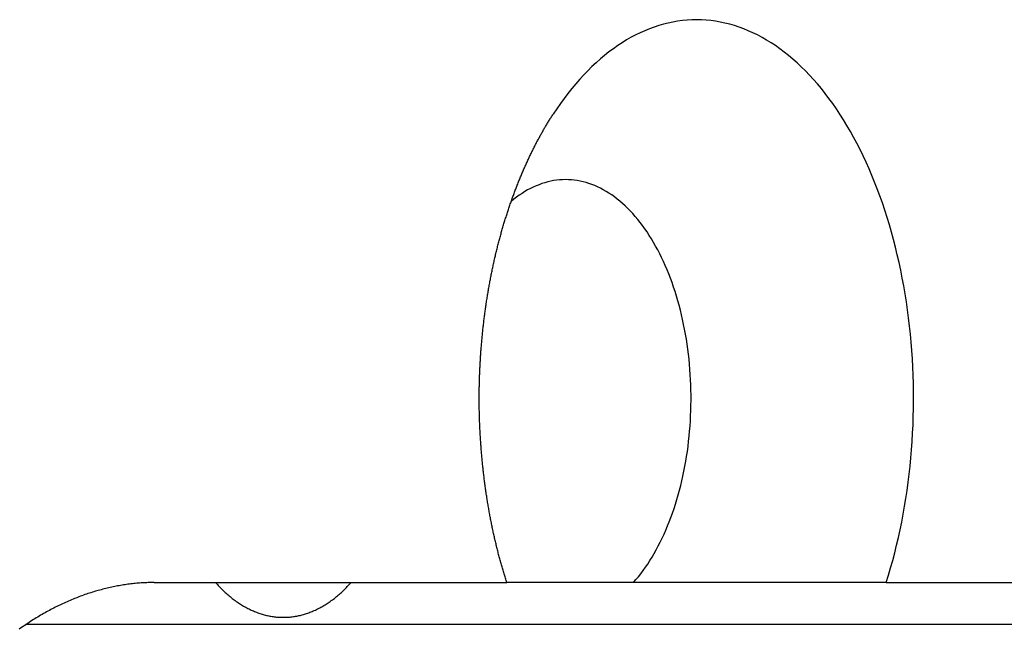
# Model space of a CAD drawing. Extents: x 668 to 3164, y 1007 to 2724.
# Tile 7 of 152: x 888 to 900, y 1758 to 1765. Entities that reach past the tile are written whole.
import ezdxf

# ---------------------------------------------------------------- set-up
doc = ezdxf.new("R2010")
doc.units = 0
doc.layers.add('KF_GRAVIS_12_RIGHT', color=7, linetype='CONTINUOUS')

# ---------------------------------------------------------------- blocks, each defined once
blk = doc.blocks.new('*U16')
at = {"layer": 'KF_GRAVIS_12_RIGHT'}
for p, q in [((60.7849, -494.5), (64.9802, -494.5)), ((66.4874, -494.5), (64.9802, -494.5)), ((69.4929, -494.5), (78.2996, -494.5)), ((73.3857, -495), (59.2608, -495))]:
    blk.add_line(p, q, dxfattribs=at)
for points in [[(69.4929, -494.5, 0), (69.5198, -494.413, 0), (69.5456, -494.326, 0), (69.5703, -494.237, 0), (69.5938, -494.148, 0), (69.6163, -494.058, 0), (69.6376, -493.967, 0), (69.6578, -493.875, 0), (69.6768, -493.782, 0), (69.6946, -493.689, 0), (69.7113, -493.594, 0), (69.7268, -493.5, 0), (69.741, -493.405, 0), (69.7541, -493.309, 0), (69.766, -493.213, 0), (69.7767, -493.116, 0), (69.7862, -493.019, 0), (69.7944, -492.922, 0), (69.8014, -492.824, 0), (69.8072, -492.726, 0), (69.8118, -492.628, 0), (69.8151, -492.53, 0), (69.8172, -492.431, 0), (69.8181, -492.333, 0), (69.8177, -492.234, 0), (69.8161, -492.136, 0), (69.8132, -492.038, 0), (69.8092, -491.94, 0), (69.8039, -491.842, 0), (69.7973, -491.744, 0), (69.7896, -491.646, 0), (69.7806, -491.549, 0), (69.7704, -491.452, 0), (69.759, -491.356, 0), (69.7464, -491.26, 0), (69.7326, -491.165, 0), (69.7176, -491.07, 0), (69.7014, -490.975, 0), (69.684, -490.882, 0), (69.6655, -490.789, 0), (69.6457, -490.697, 0), (69.6249, -490.605, 0), (69.6029, -490.515, 0), (69.5798, -490.425, 0), (69.5555, -490.336, 0), (69.5301, -490.248, 0), (69.5037, -490.161, 0), (69.4761, -490.075, 0), (69.4475, -489.99, 0), (69.4179, -489.906, 0), (69.3871, -489.824, 0), (69.3554, -489.743, 0), (69.3226, -489.662, 0), (69.2889, -489.583, 0), (69.2541, -489.506, 0), (69.2184, -489.43, 0), (69.1818, -489.355, 0), (69.1442, -489.281, 0), (69.1057, -489.209, 0), (69.0663, -489.139, 0), (69.0261, -489.07, 0), (68.985, -489.002, 0), (68.943, -488.936, 0), (68.9002, -488.872, 0), (68.8567, -488.81, 0), (68.8123, -488.749, 0), (68.7672, -488.69, 0), (68.7214, -488.632, 0), (68.6749, -488.576, 0), (68.6276, -488.522, 0), (68.5798, -488.47, 0), (68.5312, -488.42, 0), (68.4821, -488.372, 0), (68.4323, -488.325, 0), (68.382, -488.28, 0), (68.3311, -488.238, 0), (68.2798, -488.197, 0), (68.2279, -488.158, 0), (68.1755, -488.121, 0), (68.1227, -488.087, 0), (68.0695, -488.054, 0), (68.0158, -488.023, 0), (67.9618, -487.994, 0), (67.9075, -487.968, 0), (67.8528, -487.943, 0), (67.7978, -487.921, 0), (67.7426, -487.901, 0), (67.6871, -487.882, 0), (67.6314, -487.866, 0), (67.5755, -487.852, 0), (67.5195, -487.84, 0), (67.4633, -487.831, 0), (67.407, -487.823, 0), (67.3507, -487.818, 0), (67.2942, -487.814, 0), (67.2378, -487.813, 0), (67.1813, -487.814, 0), (67.1249, -487.818, 0), (67.0685, -487.823, 0), (67.0122, -487.83, 0), (66.9561, -487.84, 0), (66.9, -487.852, 0), (66.8441, -487.866, 0), (66.7884, -487.882, 0), (66.7329, -487.9, 0), (66.6777, -487.92, 0), (66.6227, -487.943, 0), (66.568, -487.967, 0), (66.5137, -487.994, 0), (66.4597, -488.022, 0), (66.406, -488.053, 0), (66.3528, -488.086, 0), (66.2999, -488.12, 0), (66.2476, -488.157, 0), (66.1957, -488.196, 0), (66.1443, -488.237, 0), (66.0934, -488.279, 0), (66.0431, -488.324, 0), (65.9933, -488.37, 0), (65.9441, -488.419, 0), (65.8956, -488.469, 0), (65.8477, -488.521, 0), (65.8004, -488.575, 0), (65.7539, -488.63, 0), (65.708, -488.688, 0), (65.6629, -488.747, 0), (65.6185, -488.808, 0), (65.575, -488.87, 0), (65.5322, -488.935, 0)], [(64.9802, -494.5, 0), (64.976, -494.487, 0), (64.9719, -494.474, 0), (64.9677, -494.461, 0), (64.9636, -494.448, 0), (64.9596, -494.434, 0), (64.9555, -494.421, 0), (64.9515, -494.408, 0), (64.9475, -494.395, 0), (64.9435, -494.381, 0), (64.9395, -494.368, 0), (64.9356, -494.355, 0), (64.9317, -494.341, 0), (64.9278, -494.328, 0), (64.924, -494.315, 0), (64.9201, -494.301, 0), (64.9163, -494.288, 0), (64.9125, -494.274, 0), (64.9088, -494.261, 0), (64.905, -494.247, 0), (64.9013, -494.234, 0), (64.8977, -494.22, 0), (64.894, -494.207, 0), (64.8904, -494.193, 0), (64.8868, -494.179, 0), (64.8832, -494.166, 0), (64.8797, -494.152, 0), (64.8761, -494.138, 0), (64.8726, -494.125, 0), (64.8692, -494.111, 0), (64.8657, -494.097, 0), (64.8623, -494.083, 0), (64.8589, -494.069, 0), (64.8555, -494.056, 0), (64.8522, -494.042, 0), (64.8489, -494.028, 0), (64.8456, -494.014, 0), (64.8423, -494, 0), (64.8391, -493.986, 0), (64.8359, -493.972, 0), (64.8327, -493.958, 0), (64.8296, -493.944, 0), (64.8265, -493.93, 0), (64.8234, -493.916, 0), (64.8203, -493.902, 0), (64.8173, -493.888, 0), (64.8143, -493.874, 0), (64.8113, -493.86, 0), (64.8083, -493.846, 0), (64.8054, -493.832, 0), (64.8025, -493.818, 0), (64.7996, -493.804, 0), (64.7968, -493.79, 0), (64.794, -493.775, 0), (64.7912, -493.761, 0), (64.7884, -493.747, 0), (64.7857, -493.733, 0), (64.783, -493.719, 0), (64.7803, -493.704, 0), (64.7777, -493.69, 0), (64.7751, -493.676, 0), (64.7725, -493.662, 0), (64.7699, -493.647, 0), (64.7674, -493.633, 0), (64.7649, -493.619, 0), (64.7624, -493.604, 0), (64.76, -493.59, 0), (64.7575, -493.576, 0), (64.7551, -493.561, 0), (64.7528, -493.547, 0), (64.7504, -493.533, 0), (64.7481, -493.518, 0), (64.7458, -493.504, 0), (64.7436, -493.49, 0), (64.7414, -493.475, 0), (64.7392, -493.461, 0), (64.737, -493.446, 0), (64.7348, -493.432, 0), (64.7327, -493.417, 0), (64.7306, -493.403, 0), (64.7286, -493.389, 0), (64.7265, -493.374, 0), (64.7245, -493.36, 0), (64.7226, -493.345, 0), (64.7206, -493.331, 0), (64.7187, -493.316, 0), (64.7168, -493.302, 0), (64.7149, -493.287, 0), (64.7131, -493.273, 0), (64.7113, -493.258, 0), (64.7095, -493.244, 0), (64.7077, -493.229, 0), (64.706, -493.215, 0), (64.7043, -493.2, 0), (64.7026, -493.186, 0), (64.701, -493.171, 0), (64.6993, -493.157, 0), (64.6978, -493.142, 0), (64.6962, -493.128, 0), (64.6946, -493.113, 0), (64.6931, -493.099, 0), (64.6917, -493.084, 0), (64.6902, -493.07, 0), (64.6888, -493.055, 0), (64.6874, -493.041, 0), (64.686, -493.026, 0), (64.6847, -493.012, 0), (64.6833, -492.997, 0), (64.6821, -492.983, 0), (64.6808, -492.968, 0), (64.6796, -492.954, 0), (64.6784, -492.939, 0), (64.6772, -492.925, 0), (64.676, -492.91, 0), (64.6749, -492.896, 0), (64.6738, -492.881, 0), (64.6727, -492.867, 0), (64.6717, -492.852, 0), (64.6707, -492.838, 0), (64.6697, -492.823, 0), (64.6687, -492.809, 0), (64.6678, -492.794, 0), (64.6669, -492.78, 0), (64.666, -492.765, 0), (64.6652, -492.751, 0), (64.6643, -492.736, 0), (64.6635, -492.722, 0), (64.6628, -492.708, 0), (64.662, -492.693, 0), (64.6613, -492.679, 0), (64.6606, -492.664, 0), (64.66, -492.65, 0), (64.6594, -492.636, 0), (64.6588, -492.621, 0), (64.6582, -492.607, 0), (64.6576, -492.592, 0), (64.6571, -492.578, 0), (64.6566, -492.564, 0), (64.6561, -492.549, 0), (64.6557, -492.535, 0), (64.6553, -492.521, 0), (64.6549, -492.507, 0), (64.6545, -492.492, 0), (64.6542, -492.478, 0), (64.6539, -492.464, 0), (64.6536, -492.45, 0), (64.6534, -492.435, 0), (64.6532, -492.421, 0), (64.653, -492.407, 0), (64.6528, -492.393, 0), (64.6527, -492.379, 0), (64.6526, -492.364, 0), (64.6525, -492.35, 0), (64.6524, -492.336, 0), (64.6524, -492.322, 0), (64.6524, -492.308, 0), (64.6524, -492.294, 0), (64.6525, -492.28, 0), (64.6525, -492.266, 0), (64.6526, -492.251, 0), (64.6528, -492.237, 0), (64.6529, -492.223, 0), (64.6531, -492.209, 0), (64.6533, -492.195, 0), (64.6536, -492.18, 0), (64.6539, -492.166, 0), (64.6541, -492.152, 0), (64.6545, -492.138, 0), (64.6548, -492.123, 0), (64.6552, -492.109, 0), (64.6556, -492.095, 0), (64.656, -492.081, 0), (64.6565, -492.066, 0), (64.657, -492.052, 0), (64.6575, -492.038, 0), (64.658, -492.023, 0), (64.6586, -492.009, 0), (64.6592, -491.995, 0), (64.6598, -491.98, 0), (64.6605, -491.966, 0), (64.6612, -491.951, 0), (64.6619, -491.937, 0), (64.6626, -491.923, 0), (64.6634, -491.908, 0), (64.6642, -491.894, 0), (64.665, -491.879, 0), (64.6658, -491.865, 0), (64.6667, -491.85, 0), (64.6676, -491.836, 0), (64.6685, -491.822, 0), (64.6695, -491.807, 0), (64.6704, -491.793, 0), (64.6714, -491.778, 0), (64.6725, -491.764, 0), (64.6735, -491.749, 0), (64.6746, -491.735, 0), (64.6758, -491.72, 0), (64.6769, -491.706, 0), (64.6781, -491.691, 0), (64.6793, -491.677, 0), (64.6805, -491.662, 0), (64.6817, -491.648, 0), (64.683, -491.633, 0), (64.6843, -491.619, 0), (64.6857, -491.604, 0), (64.687, -491.59, 0), (64.6884, -491.575, 0), (64.6899, -491.561, 0), (64.6913, -491.546, 0), (64.6928, -491.532, 0), (64.6943, -491.517, 0), (64.6958, -491.503, 0), (64.6974, -491.488, 0), (64.6989, -491.474, 0), (64.7006, -491.459, 0), (64.7022, -491.445, 0), (64.7039, -491.43, 0), (64.7056, -491.416, 0), (64.7073, -491.401, 0), (64.709, -491.387, 0), (64.7108, -491.372, 0), (64.7126, -491.358, 0), (64.7145, -491.343, 0), (64.7163, -491.329, 0), (64.7182, -491.314, 0), (64.7201, -491.3, 0), (64.7221, -491.285, 0), (64.724, -491.271, 0), (64.726, -491.256, 0), (64.7281, -491.242, 0), (64.7301, -491.227, 0), (64.7322, -491.213, 0), (64.7343, -491.199, 0), (64.7364, -491.184, 0), (64.7386, -491.17, 0), (64.7408, -491.155, 0), (64.743, -491.141, 0), (64.7453, -491.127, 0), (64.7475, -491.112, 0), (64.7498, -491.098, 0), (64.7522, -491.083, 0), (64.7545, -491.069, 0), (64.7569, -491.055, 0), (64.7593, -491.04, 0), (64.7618, -491.026, 0), (64.7642, -491.012, 0), (64.7667, -490.998, 0), (64.7693, -490.983, 0), (64.7718, -490.969, 0), (64.7744, -490.955, 0), (64.777, -490.94, 0), (64.7796, -490.926, 0), (64.7823, -490.912, 0), (64.785, -490.898, 0), (64.7877, -490.884, 0), (64.7905, -490.869, 0), (64.7932, -490.855, 0), (64.796, -490.841, 0), (64.7989, -490.827, 0), (64.8017, -490.813, 0), (64.8046, -490.799, 0), (64.8075, -490.785, 0), (64.8105, -490.77, 0), (64.8134, -490.756, 0), (64.8164, -490.742, 0), (64.8195, -490.728, 0), (64.8225, -490.714, 0), (64.8256, -490.7, 0), (64.8287, -490.686, 0), (64.8318, -490.672, 0), (64.835, -490.658, 0), (64.8382, -490.644, 0), (64.8414, -490.631, 0), (64.8447, -490.617, 0), (64.8479, -490.603, 0), (64.8512, -490.589, 0), (64.8546, -490.575, 0), (64.8579, -490.561, 0), (64.8613, -490.547, 0), (64.8647, -490.534, 0), (64.8682, -490.52, 0), (64.8716, -490.506, 0), (64.8751, -490.492, 0), (64.8787, -490.479, 0), (64.8822, -490.465, 0), (64.8858, -490.451, 0), (64.8894, -490.438, 0), (64.893, -490.424, 0), (64.8967, -490.411, 0), (64.9004, -490.397, 0), (64.9041, -490.384, 0), (64.9078, -490.37, 0), (64.9116, -490.357, 0), (64.9153, -490.343, 0), (64.9192, -490.33, 0), (64.923, -490.316, 0), (64.9269, -490.303, 0), (64.9307, -490.289, 0), (64.9347, -490.276, 0), (64.9386, -490.263, 0), (64.9426, -490.25, 0), (64.9465, -490.236, 0), (64.9506, -490.223, 0), (64.9546, -490.21, 0), (64.9587, -490.197, 0), (64.9627, -490.183, 0), (64.9668, -490.17, 0), (64.971, -490.157, 0), (64.9751, -490.144, 0), (64.9793, -490.131, 0), (64.9835, -490.118, 0), (64.9877, -490.105, 0), (64.992, -490.092, 0), (64.9963, -490.079, 0), (65.0006, -490.066, 0), (65.0049, -490.053, 0), (65.0092, -490.04, 0), (65.0136, -490.027, 0), (65.018, -490.015, 0), (65.0224, -490.002, 0), (65.0268, -489.989, 0), (65.0313, -489.976, 0), (65.0357, -489.964, 0), (65.0402, -489.951, 0), (65.0448, -489.938, 0), (65.0493, -489.926, 0), (65.0539, -489.913, 0), (65.0584, -489.901, 0), (65.063, -489.888, 0), (65.0677, -489.876, 0), (65.0723, -489.863, 0), (65.077, -489.851, 0), (65.0817, -489.838, 0), (65.0864, -489.826, 0), (65.0911, -489.814, 0), (65.0959, -489.801, 0), (65.1006, -489.789, 0), (65.1054, -489.777, 0), (65.1102, -489.765, 0), (65.1151, -489.752, 0), (65.1199, -489.74, 0), (65.1248, -489.728, 0), (65.1297, -489.716, 0), (65.1346, -489.704, 0), (65.1395, -489.692, 0), (65.1444, -489.68, 0), (65.1494, -489.668, 0), (65.1544, -489.656, 0), (65.1594, -489.644, 0), (65.1644, -489.633, 0), (65.1694, -489.621, 0), (65.1745, -489.609, 0), (65.1796, -489.597, 0), (65.1847, -489.586, 0), (65.1898, -489.574, 0), (65.1949, -489.562, 0), (65.2001, -489.551, 0), (65.2052, -489.539, 0), (65.2104, -489.528, 0), (65.2156, -489.516, 0), (65.2208, -489.505, 0), (65.226, -489.493, 0), (65.2313, -489.482, 0), (65.2366, -489.471, 0), (65.2418, -489.459, 0), (65.2471, -489.448, 0), (65.2524, -489.437, 0), (65.2578, -489.426, 0), (65.2631, -489.415, 0), (65.2685, -489.404, 0), (65.2739, -489.392, 0), (65.2793, -489.381, 0), (65.2847, -489.37, 0), (65.2901, -489.36, 0), (65.2955, -489.349, 0), (65.301, -489.338, 0), (65.3065, -489.327, 0), (65.3119, -489.316, 0), (65.3174, -489.305, 0), (65.323, -489.295, 0), (65.3285, -489.284, 0), (65.334, -489.273, 0), (65.3396, -489.263, 0), (65.3452, -489.252, 0), (65.3507, -489.242, 0), (65.3563, -489.231, 0), (65.362, -489.221, 0), (65.3676, -489.211, 0), (65.3732, -489.2, 0), (65.3789, -489.19, 0), (65.3846, -489.18, 0), (65.3902, -489.17, 0), (65.3959, -489.159, 0), (65.4016, -489.149, 0), (65.4073, -489.139, 0), (65.4131, -489.129, 0), (65.4188, -489.119, 0), (65.4246, -489.109, 0), (65.4304, -489.099, 0), (65.4362, -489.09, 0), (65.442, -489.08, 0), (65.4478, -489.07, 0), (65.4537, -489.06, 0), (65.4596, -489.05, 0), (65.4655, -489.041, 0), (65.4715, -489.031, 0), (65.4774, -489.021, 0), (65.4834, -489.011, 0), (65.4894, -489.002, 0), (65.4955, -488.992, 0), (65.5015, -488.982, 0), (65.5076, -488.973, 0), (65.5137, -488.963, 0), (65.5198, -488.954, 0), (65.526, -488.944, 0), (65.5322, -488.935, 0)], [(66.4874, -494.5, 0), (66.5168, -494.466, 0), (66.5457, -494.431, 0), (66.5741, -494.395, 0), (66.602, -494.358, 0), (66.6294, -494.319, 0), (66.6563, -494.28, 0), (66.6826, -494.239, 0), (66.7084, -494.197, 0), (66.7336, -494.154, 0), (66.7582, -494.111, 0), (66.7822, -494.066, 0), (66.8057, -494.02, 0), (66.8284, -493.973, 0), (66.8506, -493.926, 0), (66.8721, -493.877, 0), (66.8929, -493.828, 0), (66.913, -493.777, 0), (66.9325, -493.726, 0), (66.9513, -493.674, 0), (66.9693, -493.622, 0), (66.9867, -493.568, 0), (67.0033, -493.514, 0), (67.0192, -493.46, 0), (67.0343, -493.404, 0), (67.0487, -493.348, 0), (67.0623, -493.292, 0), (67.0752, -493.235, 0), (67.0872, -493.177, 0), (67.0985, -493.119, 0), (67.109, -493.06, 0), (67.1188, -493.001, 0), (67.1277, -492.942, 0), (67.1358, -492.882, 0), (67.1431, -492.822, 0), (67.1495, -492.762, 0), (67.1552, -492.701, 0), (67.16, -492.641, 0), (67.1641, -492.58, 0), (67.1672, -492.519, 0), (67.1696, -492.457, 0), (67.1711, -492.396, 0), (67.1719, -492.335, 0), (67.1717, -492.274, 0), (67.1708, -492.212, 0), (67.169, -492.151, 0), (67.1664, -492.09, 0), (67.1629, -492.029, 0), (67.1587, -491.968, 0), (67.1536, -491.907, 0), (67.1477, -491.847, 0), (67.141, -491.786, 0), (67.1334, -491.727, 0), (67.1251, -491.667, 0), (67.1159, -491.608, 0), (67.106, -491.549, 0), (67.0952, -491.49, 0), (67.0837, -491.433, 0), (67.0714, -491.375, 0), (67.0583, -491.318, 0), (67.0445, -491.262, 0), (67.0299, -491.206, 0), (67.0145, -491.151, 0), (66.9984, -491.096, 0), (66.9816, -491.042, 0), (66.964, -490.989, 0), (66.9457, -490.937, 0), (66.9267, -490.885, 0), (66.9071, -490.834, 0), (66.8867, -490.784, 0), (66.8657, -490.735, 0), (66.844, -490.687, 0), (66.8217, -490.639, 0), (66.7987, -490.593, 0), (66.7751, -490.547, 0), (66.7509, -490.503, 0), (66.7261, -490.459, 0), (66.7007, -490.417, 0), (66.6748, -490.375, 0), (66.6483, -490.335, 0), (66.6213, -490.296, 0), (66.5937, -490.258, 0), (66.5656, -490.221, 0), (66.5371, -490.185, 0), (66.508, -490.15, 0), (66.4785, -490.117, 0), (66.4486, -490.085, 0), (66.4182, -490.054, 0), (66.3874, -490.024, 0), (66.3563, -489.996, 0), (66.3247, -489.968, 0), (66.2928, -489.943, 0), (66.2606, -489.918, 0), (66.228, -489.895, 0), (66.1951, -489.873, 0), (66.1619, -489.853, 0), (66.1285, -489.833, 0), (66.0948, -489.816, 0), (66.0609, -489.799, 0), (66.0268, -489.784, 0), (65.9925, -489.771, 0), (65.958, -489.759, 0), (65.9233, -489.748, 0), (65.8886, -489.739, 0), (65.8537, -489.731, 0), (65.8187, -489.725, 0), (65.7836, -489.72, 0), (65.7485, -489.716, 0), (65.7133, -489.714, 0), (65.6781, -489.713, 0), (65.643, -489.714, 0), (65.6078, -489.716, 0), (65.5727, -489.72, 0), (65.5376, -489.725, 0), (65.5026, -489.732, 0), (65.4678, -489.74, 0), (65.433, -489.749, 0), (65.3984, -489.76, 0), (65.3639, -489.773, 0), (65.3296, -489.786, 0), (65.2955, -489.802, 0), (65.2617, -489.818, 0), (65.228, -489.836, 0), (65.1946, -489.855, 0), (65.1615, -489.876, 0), (65.1287, -489.898, 0), (65.0961, -489.921, 0), (65.0639, -489.946, 0), (65.0321, -489.972, 0)], [(60.7849, -494.5, 0), (60.7679, -494.5, 0), (60.7509, -494.5, 0), (60.7338, -494.501, 0), (60.7167, -494.501, 0), (60.6996, -494.502, 0), (60.6825, -494.502, 0), (60.6653, -494.503, 0), (60.6481, -494.504, 0), (60.6309, -494.505, 0), (60.6136, -494.507, 0), (60.5963, -494.508, 0), (60.579, -494.509, 0), (60.5617, -494.511, 0), (60.5443, -494.513, 0), (60.5269, -494.515, 0), (60.5095, -494.517, 0), (60.4921, -494.519, 0), (60.4746, -494.521, 0), (60.4572, -494.524, 0), (60.4397, -494.526, 0), (60.4221, -494.529, 0), (60.4046, -494.532, 0), (60.3871, -494.534, 0), (60.3695, -494.538, 0), (60.3519, -494.541, 0), (60.3343, -494.544, 0), (60.3167, -494.548, 0), (60.2991, -494.551, 0), (60.2814, -494.555, 0), (60.2638, -494.559, 0), (60.2461, -494.563, 0), (60.2285, -494.567, 0), (60.2108, -494.571, 0), (60.1931, -494.575, 0), (60.1754, -494.58, 0), (60.1577, -494.585, 0), (60.14, -494.589, 0), (60.1223, -494.594, 0), (60.1046, -494.599, 0), (60.0868, -494.604, 0), (60.0691, -494.61, 0), (60.0514, -494.615, 0), (60.0337, -494.621, 0), (60.016, -494.627, 0), (59.9982, -494.632, 0), (59.9805, -494.638, 0), (59.9628, -494.644, 0), (59.9451, -494.651, 0), (59.9273, -494.657, 0), (59.9096, -494.663, 0), (59.8919, -494.67, 0), (59.8742, -494.677, 0), (59.8565, -494.684, 0), (59.8389, -494.691, 0), (59.8212, -494.698, 0), (59.8035, -494.705, 0), (59.7859, -494.713, 0), (59.7682, -494.72, 0), (59.7506, -494.728, 0), (59.733, -494.736, 0), (59.7154, -494.744, 0), (59.6978, -494.752, 0), (59.6802, -494.76, 0), (59.6627, -494.768, 0), (59.6451, -494.777, 0), (59.6276, -494.785, 0), (59.6101, -494.794, 0), (59.5926, -494.803, 0), (59.5752, -494.812, 0), (59.5577, -494.821, 0), (59.5403, -494.831, 0), (59.5229, -494.84, 0), (59.5055, -494.849, 0), (59.4882, -494.859, 0), (59.4709, -494.869, 0), (59.4536, -494.879, 0), (59.4363, -494.889, 0), (59.419, -494.899, 0), (59.4018, -494.91, 0), (59.3846, -494.92, 0), (59.3675, -494.931, 0), (59.3504, -494.941, 0), (59.3333, -494.952, 0), (59.3162, -494.963, 0), (59.2992, -494.974, 0), (59.2822, -494.986, 0), (59.2652, -494.997, 0), (59.2483, -495.009, 0), (59.2314, -495.02, 0), (59.2146, -495.032, 0), (59.1978, -495.044, 0), (59.181, -495.056, 0)], [(61.5153, -494.5, 0), (61.5265, -494.512, 0), (61.5378, -494.525, 0), (61.5492, -494.537, 0), (61.5606, -494.549, 0), (61.5721, -494.561, 0), (61.5836, -494.572, 0), (61.5952, -494.584, 0), (61.6069, -494.595, 0), (61.6186, -494.606, 0), (61.6304, -494.617, 0), (61.6422, -494.627, 0), (61.6541, -494.638, 0), (61.666, -494.648, 0), (61.678, -494.658, 0), (61.69, -494.668, 0), (61.7021, -494.678, 0), (61.7143, -494.688, 0), (61.7264, -494.697, 0), (61.7387, -494.706, 0), (61.751, -494.715, 0), (61.7633, -494.724, 0), (61.7757, -494.733, 0), (61.7881, -494.741, 0), (61.8005, -494.749, 0), (61.813, -494.757, 0), (61.8256, -494.765, 0), (61.8382, -494.773, 0), (61.8508, -494.78, 0), (61.8634, -494.787, 0), (61.8761, -494.794, 0), (61.8889, -494.801, 0), (61.9016, -494.808, 0), (61.9144, -494.814, 0), (61.9272, -494.821, 0), (61.9401, -494.827, 0), (61.953, -494.832, 0), (61.9659, -494.838, 0), (61.9789, -494.844, 0), (61.9918, -494.849, 0), (62.0048, -494.854, 0), (62.0179, -494.859, 0), (62.0309, -494.863, 0), (62.044, -494.868, 0), (62.0571, -494.872, 0), (62.0702, -494.876, 0), (62.0833, -494.88, 0), (62.0965, -494.883, 0), (62.1097, -494.887, 0), (62.1229, -494.89, 0), (62.1361, -494.893, 0), (62.1493, -494.896, 0), (62.1625, -494.898, 0), (62.1758, -494.901, 0), (62.1891, -494.903, 0), (62.2023, -494.905, 0), (62.2156, -494.907, 0), (62.2289, -494.908, 0), (62.2422, -494.91, 0), (62.2555, -494.911, 0), (62.2688, -494.912, 0), (62.2821, -494.912, 0), (62.2954, -494.913, 0), (62.3088, -494.913, 0), (62.3221, -494.913, 0), (62.3354, -494.913, 0), (62.3487, -494.913, 0), (62.362, -494.912, 0), (62.3753, -494.912, 0), (62.3887, -494.911, 0), (62.402, -494.91, 0), (62.4153, -494.908, 0), (62.4286, -494.907, 0), (62.4418, -494.905, 0), (62.4551, -494.903, 0), (62.4684, -494.901, 0), (62.4816, -494.898, 0), (62.4949, -494.896, 0), (62.5081, -494.893, 0), (62.5213, -494.89, 0), (62.5345, -494.887, 0), (62.5477, -494.883, 0), (62.5608, -494.88, 0), (62.5739, -494.876, 0), (62.5871, -494.872, 0), (62.6002, -494.868, 0), (62.6132, -494.863, 0), (62.6263, -494.859, 0), (62.6393, -494.854, 0), (62.6523, -494.849, 0), (62.6653, -494.844, 0), (62.6782, -494.838, 0), (62.6912, -494.832, 0), (62.7041, -494.827, 0), (62.7169, -494.821, 0), (62.7297, -494.814, 0), (62.7425, -494.808, 0), (62.7553, -494.801, 0), (62.768, -494.794, 0), (62.7807, -494.787, 0), (62.7934, -494.78, 0), (62.806, -494.773, 0), (62.8186, -494.765, 0), (62.8311, -494.757, 0), (62.8436, -494.749, 0), (62.8561, -494.741, 0), (62.8685, -494.733, 0), (62.8809, -494.724, 0), (62.8932, -494.715, 0), (62.9055, -494.706, 0), (62.9177, -494.697, 0), (62.9299, -494.688, 0), (62.942, -494.678, 0), (62.9541, -494.668, 0), (62.9662, -494.658, 0), (62.9782, -494.648, 0), (62.9901, -494.638, 0), (63.002, -494.627, 0), (63.0138, -494.617, 0), (63.0256, -494.606, 0), (63.0373, -494.595, 0), (63.049, -494.584, 0), (63.0606, -494.572, 0), (63.0721, -494.561, 0), (63.0836, -494.549, 0), (63.095, -494.537, 0), (63.1064, -494.525, 0), (63.1177, -494.512, 0), (63.1289, -494.5, 0)], [(69.4929, -494.5, 0), (69.4383, -494.5, 0), (69.3846, -494.5, 0), (69.3316, -494.5, 0), (69.2795, -494.5, 0), (69.2281, -494.5, 0), (69.1775, -494.5, 0), (69.1276, -494.5, 0), (69.0784, -494.5, 0), (69.03, -494.5, 0), (68.9822, -494.5, 0), (68.9351, -494.5, 0), (68.8886, -494.5, 0), (68.8429, -494.5, 0), (68.7977, -494.5, 0), (68.7532, -494.5, 0), (68.7092, -494.5, 0), (68.6659, -494.5, 0), (68.6232, -494.5, 0), (68.581, -494.5, 0), (68.5394, -494.5, 0), (68.4984, -494.5, 0), (68.4579, -494.5, 0), (68.4179, -494.5, 0), (68.3785, -494.5, 0), (68.3395, -494.5, 0), (68.3011, -494.5, 0), (68.2631, -494.5, 0), (68.2257, -494.5, 0), (68.1887, -494.5, 0), (68.1522, -494.5, 0), (68.1161, -494.5, 0), (68.0805, -494.5, 0), (68.0453, -494.5, 0), (68.0106, -494.5, 0), (67.9763, -494.5, 0), (67.9424, -494.5, 0), (67.9089, -494.5, 0), (67.8758, -494.5, 0), (67.8431, -494.5, 0), (67.8109, -494.5, 0), (67.779, -494.5, 0), (67.7474, -494.5, 0), (67.7163, -494.5, 0), (67.6855, -494.5, 0), (67.655, -494.5, 0), (67.6249, -494.5, 0), (67.5952, -494.5, 0), (67.5658, -494.5, 0), (67.5368, -494.5, 0), (67.508, -494.5, 0), (67.4796, -494.5, 0), (67.4515, -494.5, 0), (67.4238, -494.5, 0), (67.3963, -494.5, 0), (67.3691, -494.5, 0), (67.3423, -494.5, 0), (67.3157, -494.5, 0), (67.2894, -494.5, 0), (67.2635, -494.5, 0), (67.2378, -494.5, 0), (67.2123, -494.5, 0), (67.1872, -494.5, 0), (67.1623, -494.5, 0), (67.1377, -494.5, 0), (67.1133, -494.5, 0), (67.0892, -494.5, 0), (67.0654, -494.5, 0), (67.0418, -494.5, 0), (67.0184, -494.5, 0), (66.9953, -494.5, 0), (66.9724, -494.5, 0), (66.9498, -494.5, 0), (66.9274, -494.5, 0), (66.9052, -494.5, 0), (66.8833, -494.5, 0), (66.8616, -494.5, 0), (66.8401, -494.5, 0), (66.8188, -494.5, 0), (66.7977, -494.5, 0), (66.7769, -494.5, 0), (66.7562, -494.5, 0), (66.7358, -494.5, 0), (66.7155, -494.5, 0), (66.6955, -494.5, 0), (66.6756, -494.5, 0), (66.656, -494.5, 0), (66.6365, -494.5, 0), (66.6172, -494.5, 0), (66.5981, -494.5, 0), (66.5792, -494.5, 0), (66.5605, -494.5, 0), (66.542, -494.5, 0), (66.5236, -494.5, 0), (66.5054, -494.5, 0), (66.4874, -494.5, 0)]]:
    blk.add_polyline3d(points, dxfattribs=at)

msp = doc.modelspace()

# ---------------------------------------------------------------- block references
at = {"layer": 'KF_GRAVIS_12_RIGHT'}
msp.add_blockref('*U16', (828.93, 2253.101), dxfattribs=at)

doc.saveas('drawing.dxf')
